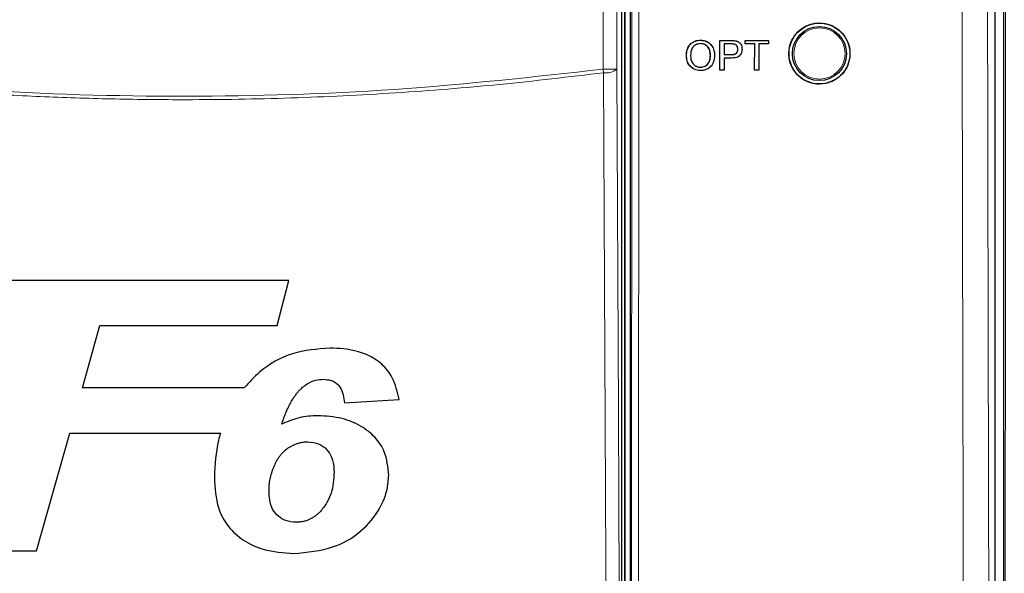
# Model space of a CAD drawing. Header units: millimetres. Extents: x 5 to 418, y 2 to 292.
# Tile 15 of 56: x 67 to 91, y 180 to 194. Entities that reach past the tile are written whole.
import ezdxf

# ---------------------------------------------------------------- set-up
doc = ezdxf.new("R2010")
doc.units = ezdxf.units.MM

msp = doc.modelspace()

# ---------------------------------------------------------------- linework, layer by layer
at = {"color": 7, "linetype": 'Continuous', "lineweight": 25}
for p, q in [((91.477, 227.1191), (91.477, 157.6832)), ((91.2758, 158.1954), (91.2758, 203.408)), ((82.1425, 198.3297), (82.1425, 160.6963)), ((82.2758, 198.3631), (82.2758, 160.6975)), ((82.0699, 160.8522), (82.0699, 198.1738)), ((84.0131, 193.193), (84.0117, 193.1943)), ((84.4897, 192.8379), (84.4903, 193.1849)), ((84.4917, 193.1836), (84.4903, 193.1849)), ((84.4903, 193.1849), (84.7595, 193.1849)), ((84.4905, 192.4508), (84.4917, 193.1836)), ((84.4917, 193.1836), (84.7609, 193.1836)), ((84.8695, 193.1767), (84.8681, 193.178)), ((84.9719, 193.1312), (84.9703, 193.1327)), ((85.1101, 193.1119), (85.1102, 193.1849)), ((85.1117, 193.1836), (85.1102, 193.1849)), ((85.1102, 193.1849), (85.6832, 193.1849)), ((85.1115, 193.0991), (85.1117, 193.1836)), ((85.1117, 193.1836), (85.6846, 193.1836)), ((85.6846, 193.1836), (85.6832, 193.1849)), ((85.6846, 193.1836), (85.6845, 193.0991)), ((84.5949, 193.0991), (84.5945, 192.836)), ((84.7699, 193.0991), (84.5949, 193.0991)), ((84.9328, 192.97), (84.9314, 192.9713)), ((85.1115, 193.0991), (85.1101, 193.1003)), ((85.3464, 193.0991), (85.1115, 193.0991)), ((85.3453, 192.4508), (85.3464, 193.0991)), ((85.4497, 193.0991), (85.4486, 192.4508)), ((85.6845, 193.0991), (85.4497, 193.0991)), ((83.6645, 192.8075), (83.6631, 192.8088)), ((84.2563, 192.8168), (84.2549, 192.8181)), ((84.5943, 192.7515), (84.5938, 192.4508)), ((84.7738, 192.7515), (84.5943, 192.7515)), ((84.5945, 192.836), (84.7712, 192.836)), ((84.0112, 192.526), (84.0097, 192.5273)), ((84.4905, 192.4508), (84.4892, 192.452)), ((84.5938, 192.4508), (84.4905, 192.4508)), ((85.3453, 192.4508), (85.344, 192.452)), ((85.4486, 192.4508), (85.3453, 192.4508)), ((73.8709, 187.2652), (67.0239, 187.2652)), ((73.5771, 186.1541), (73.8709, 187.2652)), ((68.7801, 184.6157), (69.2128, 186.1541)), ((69.2128, 186.1541), (73.5771, 186.1541)), ((72.7676, 184.6157), (68.7801, 184.6157)), ((75.2383, 184.2524), (76.5844, 184.3335)), ((67.6543, 180.5986), (68.4689, 183.5045)), ((68.4689, 183.5045), (72.1833, 183.5045)), ((65.1529, 180.5986), (67.6543, 180.5986))]:
    msp.add_line(p, q, dxfattribs=at)
at = {"color": 7, "linetype": 'Continuous', "lineweight": 18}
for p, q in [((82.1571, 160.6963), (82.1571, 198.3297)), ((81.6144, 192.4766), (81.6144, 198.0516)), ((81.9477, 198.0516), (81.9477, 192.4766)), ((84.7609, 193.1836), (84.7595, 193.1849)), ((84.7712, 192.836), (84.7698, 192.8373)), ((81.6255, 192.3904), (81.6144, 192.4766)), ((81.9477, 192.4766), (81.6144, 192.4766))]:
    msp.add_line(p, q, dxfattribs=at)
at = {"color": 7, "linetype": 'Continuous', "lineweight": 18, "flags": 128}
for points in [[(81.9477, 192.4766), (81.9874, 183.9926), (82.0274, 175.4648)], [(81.7055, 175.3786), (81.7024, 176.0225), (81.6903, 178.598), (81.6419, 188.9003), (81.6255, 192.3904)]]:
    msp.add_lwpolyline(points, dxfattribs=at)
at = {"color": 7, "linetype": 'Continuous', "lineweight": 25}
for radius in [0.75, 0.6667]:
    msp.add_circle((86.9425, 192.863), radius, dxfattribs=at)
at = {"color": 7, "linetype": 'Continuous', "lineweight": 18}
msp.add_circle((86.9425, 192.863), 0.6316, dxfattribs=at)
msp.add_arc((81.6947, 192.7767), 0.3925, 259.84532, 310.1364, dxfattribs=at)
for points, knots in [([(90.552, 158.2478), (90.5505, 158.6912), (90.5426, 160.9085), (90.5116, 170.2234), (90.4753, 183.5277), (90.4563, 195.0651), (90.449, 199.4944)], [0, 0, 0, 0, 0.0322876, 0.1614382, 0.6780666, 1, 1, 1, 1]), ([(91.0761, 199.5127), (91.0815, 196.076), (91.0925, 189.2022), (91.1158, 178.8952), (91.1438, 168.5906), (91.1671, 161.7253), (91.1787, 158.2925)], [0, 0, 0, 0, 0.2499373, 0.4998997, 0.7499373, 1, 1, 1, 1]), ([(91.4976, 157.6626), (91.5016, 161.0729), (91.5096, 167.8939), (91.5191, 178.2328), (91.5269, 188.6758), (91.5305, 195.7071), (91.5322, 199.223)], [0, 0, 0, 0, 0.2464181, 0.4928659, 0.7464168, 1, 1, 1, 1]), ([(82.2918, 160.6172), (82.2953, 163.7635), (82.3021, 170.0562), (82.3104, 179.5026), (82.3175, 188.9537), (82.3209, 195.2577), (82.3226, 198.4099)], [0, 0, 0, 0, 0.24994801, 0.4999168, 0.749948, 1, 1, 1, 1]), ([(82.4949, 198.4051), (82.4949, 198.2941), (82.4946, 197.7388), (82.4934, 195.4064), (82.4901, 189.6316), (82.4838, 180.7494), (82.4749, 170.4814), (82.4676, 163.7693), (82.4641, 160.6064)], [0, 0, 0, 0, 0.00880859, 0.04404297, 0.18498094, 0.46685965, 0.74876819, 1, 1, 1, 1]), ([(60.9372, 192.4766), (62.6606, 192.2864), (66.1146, 191.9052), (71.3059, 191.7631), (76.4853, 191.9099), (79.9024, 192.2875), (81.6144, 192.4766)], [0, 0, 0, 0, 0.2508222, 0.5026819, 0.7508343, 1, 1, 1, 1]), ([(81.6255, 192.3904), (80.7735, 192.2886), (79.0686, 192.085), (76.4977, 191.8816), (73.9178, 191.7542), (71.6138, 191.7159), (69.5912, 191.7363), (67.8513, 191.7916), (66.112, 191.8843), (64.3738, 192.0151), (62.6442, 192.18), (61.4966, 192.3205), (60.9261, 192.3904)], [0, 0, 0, 0, 0.1240156, 0.248154, 0.3726687, 0.4973114, 0.5811585, 0.6650056, 0.7488917, 0.8328946, 0.9169361, 1, 1, 1, 1])]:
    msp.add_open_spline(points, degree=3, knots=knots, dxfattribs=at)
at = {"color": 7, "linetype": 'Continuous', "lineweight": 25}
for points, knots in [([(86.4085, 193.3962), (86.3545, 193.3305), (86.2466, 193.1989), (86.179, 192.9479), (86.1929, 192.6916), (86.2921, 192.4534), (86.4644, 192.2614), (86.6909, 192.1372), (86.9458, 192.0951), (87.2002, 192.1398), (87.4253, 192.2663), (87.5956, 192.4599), (87.6923, 192.6987), (87.7046, 192.956), (87.6311, 193.2029), (87.4799, 193.4119), (87.2679, 193.5592), (87.0187, 193.6281), (86.7617, 193.6097), (86.5514, 193.5225), (86.4482, 193.4313), (86.4085, 193.3962)], [0, 0, 0, 0, 0.05356302, 0.10712531, 0.16071289, 0.21437412, 0.26811945, 0.32192471, 0.37574101, 0.42951417, 0.48320688, 0.53681541, 0.59037301, 0.64393706, 0.69756405, 0.75128318, 0.80508157, 0.85890935, 0.91270319, 0.9664164, 1, 1, 1, 1]), ([(83.6631, 192.8088), (83.6668, 192.8638), (83.6742, 192.9735), (83.7599, 193.1067), (83.8823, 193.1838), (83.9686, 193.1908), (84.0117, 193.1943)], [0, 0, 0, 0, 0.2805704, 0.55957461, 0.77956077, 1, 1, 1, 1]), ([(83.6645, 192.8075), (83.6682, 192.8625), (83.6756, 192.9722), (83.7614, 193.1054), (83.8838, 193.1825), (83.97, 193.1895), (84.0131, 193.193)], [0, 0, 0, 0, 0.2805704, 0.5595746, 0.7795608, 1, 1, 1, 1]), ([(84.0117, 193.1943), (84.0667, 193.1888), (84.1721, 193.1782), (84.245, 193.1018), (84.2799, 193.0652)], [0, 0, 0, 0, 0.5210819, 1, 1, 1, 1]), ([(84.0131, 193.193), (84.067, 193.1867), (84.1748, 193.174), (84.2932, 193.0704), (84.3513, 192.9429), (84.3568, 192.8584), (84.3596, 192.8161)], [0, 0, 0, 0, 0.2795644, 0.5585841, 0.7790872, 1, 1, 1, 1]), ([(84.7609, 193.1836), (84.7813, 193.1835), (84.8176, 193.1834), (84.8536, 193.1788), (84.8695, 193.1767)], [0, 0, 0, 0, 0.56010052, 1, 1, 1, 1]), ([(84.8681, 193.178), (84.8957, 193.1728), (84.9342, 193.1656), (84.9597, 193.1373), (84.9669, 193.1293)], [0, 0, 0, 0, 0.7160888, 1, 1, 1, 1]), ([(84.8695, 193.1767), (84.896, 193.1702), (84.949, 193.1573), (85.0035, 193.101), (85.0317, 193.0367), (85.0347, 192.9942), (85.0362, 192.973)], [0, 0, 0, 0, 0.28001296, 0.55891045, 0.77939555, 1, 1, 1, 1]), ([(84.0136, 193.1085), (83.9724, 193.1029), (83.8902, 193.0919), (83.7772, 192.9811), (83.7714, 192.8727), (83.7678, 192.8064)], [0, 0, 0, 0, 0.2801277, 0.5596529, 1, 1, 1, 1]), ([(84.2563, 192.8168), (84.2539, 192.8568), (84.249, 192.9365), (84.1943, 193.0375), (84.1077, 193.0986), (84.045, 193.1052), (84.0136, 193.1085)], [0, 0, 0, 0, 0.2807967, 0.5600682, 0.779984, 1, 1, 1, 1]), ([(84.2549, 192.8181), (84.2523, 192.8577), (84.2471, 192.9368), (84.1971, 193.0369), (84.1401, 193.0698), (84.1177, 193.0827)], [0, 0, 0, 0, 0.3792008, 0.756342, 1, 1, 1, 1]), ([(84.7698, 192.8373), (84.7922, 192.8381), (84.8369, 192.8396), (84.8971, 192.8662), (84.9277, 192.9183), (84.9302, 192.9536), (84.9314, 192.9713)], [0, 0, 0, 0, 0.28140074, 0.55975287, 0.77935575, 1, 1, 1, 1]), ([(84.8542, 193.0926), (84.8386, 193.095), (84.8106, 193.0992), (84.7823, 193.0991), (84.7699, 193.0991)], [0, 0, 0, 0, 0.5595849, 1, 1, 1, 1]), ([(84.7712, 192.836), (84.7936, 192.8368), (84.8383, 192.8384), (84.8985, 192.8649), (84.9291, 192.917), (84.9316, 192.9523), (84.9328, 192.97)], [0, 0, 0, 0, 0.2814007, 0.5597529, 0.7793558, 1, 1, 1, 1]), ([(85.0362, 192.973), (85.0322, 192.9363), (85.0243, 192.8632), (84.9307, 192.7574), (84.8334, 192.7537), (84.7738, 192.7515)], [0, 0, 0, 0, 0.28075119, 0.55970847, 1, 1, 1, 1]), ([(84.9328, 192.97), (84.9319, 192.9847), (84.9301, 193.014), (84.9122, 193.0513), (84.8864, 193.0796), (84.8649, 193.0883), (84.8542, 193.0926)], [0, 0, 0, 0, 0.2802608, 0.5600775, 0.7801497, 1, 1, 1, 1]), ([(84.9314, 192.9713), (84.9304, 192.9859), (84.9285, 193.015), (84.9128, 193.0507), (84.896, 193.0664), (84.8899, 193.0721)], [0, 0, 0, 0, 0.3886713, 0.7767266, 1, 1, 1, 1]), ([(83.831, 192.497), (83.7965, 192.5205), (83.7273, 192.5675), (83.6743, 192.6855), (83.6668, 192.7677), (83.6631, 192.8088)], [0, 0, 0, 0, 0.3325502, 0.6661656, 1, 1, 1, 1]), ([(84.0115, 192.4414), (83.9585, 192.4475), (83.8528, 192.4596), (83.7357, 192.5598), (83.6752, 192.6833), (83.6681, 192.7661), (83.6645, 192.8075)], [0, 0, 0, 0, 0.2796, 0.5587653, 0.7793103, 1, 1, 1, 1]), ([(83.7678, 192.8064), (83.7703, 192.7671), (83.7751, 192.6889), (83.834, 192.5933), (83.9189, 192.5348), (83.9804, 192.5289), (84.0112, 192.526)], [0, 0, 0, 0, 0.28065662, 0.559885, 0.77984923, 1, 1, 1, 1]), ([(84.0097, 192.5273), (84.0499, 192.5324), (84.1303, 192.5427), (84.2137, 192.6265), (84.2503, 192.7237), (84.2533, 192.7866), (84.2549, 192.8181)], [0, 0, 0, 0, 0.2791002, 0.558192, 0.7788064, 1, 1, 1, 1]), ([(84.0112, 192.526), (84.0514, 192.5311), (84.1317, 192.5414), (84.2151, 192.6252), (84.2517, 192.7224), (84.2548, 192.7853), (84.2563, 192.8168)], [0, 0, 0, 0, 0.27910019, 0.55819199, 0.77880636, 1, 1, 1, 1]), ([(84.3596, 192.8161), (84.3549, 192.7623), (84.3455, 192.6552), (84.2599, 192.525), (84.1377, 192.4537), (84.0536, 192.4455), (84.0115, 192.4414)], [0, 0, 0, 0, 0.28035303, 0.55950225, 0.77963533, 1, 1, 1, 1]), ([(83.9034, 192.5544), (83.9088, 192.5506), (83.9392, 192.529), (83.9779, 192.528), (84.0097, 192.5273)], [0, 0, 0, 0, 0.1780865, 1, 1, 1, 1]), ([(74.8767, 185.5986), (74.5653, 185.5744), (73.9397, 185.5258), (73.2143, 185.1142), (72.8885, 184.7507), (72.7676, 184.6157)], [0, 0, 0, 0, 0.3837768, 0.7711572, 1, 1, 1, 1]), ([(76.5844, 184.3335), (76.5425, 184.5175), (76.4693, 184.8383), (76.1731, 185.2185), (75.7581, 185.4766), (75.3051, 185.5853), (74.9911, 185.595), (74.8767, 185.5986)], [0, 0, 0, 0, 0.242898, 0.4237478, 0.6045665, 0.8558512, 1, 1, 1, 1]), ([(73.6958, 183.7256), (73.7087, 183.7659), (73.7344, 183.8466), (73.7782, 183.9662), (73.8279, 184.084), (73.8744, 184.1811), (73.926, 184.2776), (73.972, 184.3539), (74.02, 184.4229), (74.061, 184.4774), (74.1081, 184.5355), (74.1608, 184.5893), (74.1948, 184.6211), (74.2076, 184.633)], [0, 0, 0, 0, 0.1211178, 0.2424227, 0.3641111, 0.486115, 0.5492169, 0.6756654, 0.7391609, 0.7877477, 0.8689502, 0.9507467, 1, 1, 1, 1]), ([(74.2076, 184.633), (74.2439, 184.662), (74.3409, 184.7395), (74.5166, 184.8164), (74.657, 184.8254), (74.7184, 184.8293)], [0, 0, 0, 0, 0.251222, 0.6721781, 1, 1, 1, 1]), ([(74.7184, 184.8293), (74.7838, 184.8249), (74.8978, 184.8173), (75.042, 184.7392), (75.1514, 184.619), (75.2127, 184.448), (75.2296, 184.3184), (75.2383, 184.2524)], [0, 0, 0, 0, 0.2181803, 0.3806491, 0.5437188, 0.7674666, 1, 1, 1, 1]), ([(74.5792, 183.9319), (74.5027, 183.9293), (74.3496, 183.924), (74.0469, 183.8737), (73.836, 183.7847), (73.6958, 183.7256)], [0, 0, 0, 0, 0.25056736, 0.50164579, 1, 1, 1, 1]), ([(76.328, 182.4696), (76.31, 182.667), (76.2791, 183.0067), (76.0023, 183.4165), (75.6395, 183.6977), (75.1553, 183.899), (74.7811, 183.9203), (74.5792, 183.9319)], [0, 0, 0, 0, 0.2335403, 0.4017202, 0.5694332, 0.7676612, 1, 1, 1, 1]), ([(72.1833, 183.5045), (72.1664, 183.4438), (72.0677, 183.0899), (72.0488, 182.7221), (72.0331, 182.4175)], [0, 0, 0, 0, 0.1717276, 1, 1, 1, 1]), ([(73.3793, 182.0739), (73.3806, 182.1234), (73.3833, 182.2227), (73.4062, 182.3716), (73.4434, 182.5194), (73.4857, 182.6425), (73.5276, 182.7404), (73.5647, 182.8146), (73.6075, 182.8865), (73.6536, 182.9514), (73.7172, 183.0272), (73.7878, 183.092), (73.8667, 183.146), (73.9493, 183.1942), (74.0368, 183.2337), (74.122, 183.2612), (74.1965, 183.2795), (74.2665, 183.2876), (74.3192, 183.29), (74.3368, 183.2909)], [0, 0, 0, 0, 0.0875064, 0.175477, 0.2655412, 0.3562736, 0.40443, 0.4527439, 0.50171, 0.550985, 0.5916367, 0.674051, 0.7159897, 0.7565998, 0.8386395, 0.8801585, 0.9098451, 0.9697943, 1, 1, 1, 1]), ([(74.3368, 183.2909), (74.4319, 183.2801), (74.6083, 183.2601), (74.8136, 183.1067), (74.9453, 182.8904), (74.9788, 182.6888), (74.9813, 182.5611), (74.9819, 182.5307)], [0, 0, 0, 0, 0.2466372, 0.4576364, 0.6531619, 0.9172678, 1, 1, 1, 1]), ([(73.9863, 180.5345), (74.3203, 180.5646), (74.8931, 180.6162), (75.6121, 181.0136), (76.0604, 181.5173), (76.2992, 182.0294), (76.3201, 182.3482), (76.328, 182.4696)], [0, 0, 0, 0, 0.2923013, 0.501145, 0.7100044, 0.88957, 1, 1, 1, 1]), ([(74.9819, 182.5307), (74.9706, 182.3597), (74.9538, 182.1026), (74.8145, 181.7787), (74.7019, 181.6401), (74.6443, 181.5691)], [0, 0, 0, 0, 0.4920825, 0.7400991, 1, 1, 1, 1]), ([(72.0331, 182.4175), (72.0462, 182.1547), (72.0677, 181.7241), (72.3548, 181.1847), (72.7443, 180.8367), (73.2995, 180.5837), (73.7329, 180.5526), (73.9863, 180.5345)], [0, 0, 0, 0, 0.2577792, 0.422516, 0.5870403, 0.7585544, 1, 1, 1, 1]), ([(74.0454, 181.3037), (73.9591, 181.3116), (73.8011, 181.3261), (73.6023, 181.4459), (73.4552, 181.6216), (73.3883, 181.8441), (73.3821, 182.0013), (73.3793, 182.0739)], [0, 0, 0, 0, 0.2189956, 0.4008855, 0.5829924, 0.8075343, 1, 1, 1, 1]), ([(74.6443, 181.5691), (74.6345, 181.5593), (74.6051, 181.5297), (74.5642, 181.4918), (74.5129, 181.4519), (74.4626, 181.4186), (74.4017, 181.3841), (74.3369, 181.3544), (74.278, 181.3353), (74.2183, 181.3213), (74.1632, 181.3106), (74.1022, 181.3048), (74.0643, 181.3041), (74.0454, 181.3037)], [0, 0, 0, 0, 0.0623382, 0.187199, 0.2499098, 0.3524756, 0.4560755, 0.5613924, 0.668223, 0.7297464, 0.8327776, 0.9160938, 1, 1, 1, 1])]:
    msp.add_open_spline(points, degree=3, knots=knots, dxfattribs=at)

doc.saveas('drawing.dxf')
